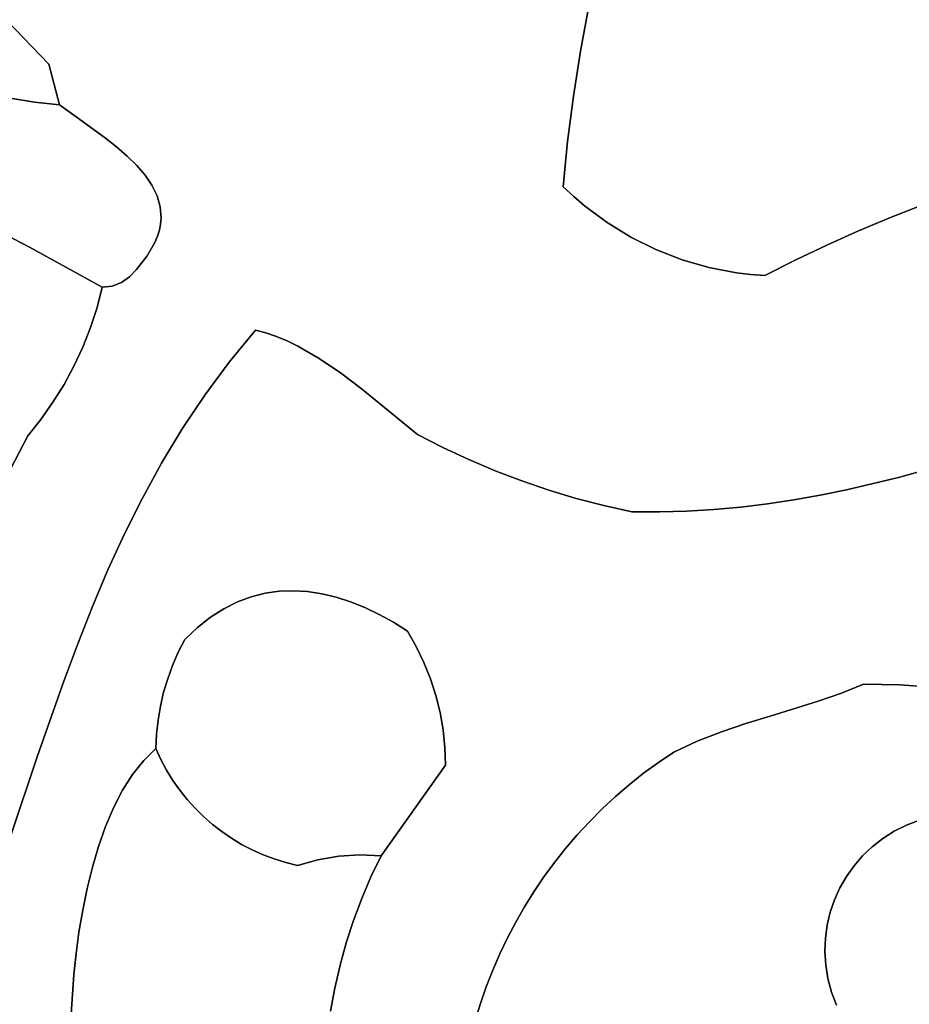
# Model space of a CAD drawing. Header units: inches. Extents: x 37.5 to 70.3, y 17.4 to 61.6.
# Tile 71 of 89: x 48 to 50.7, y 44.6 to 47.6. Entities that reach past the tile are written whole.
import ezdxf

# ---------------------------------------------------------------- set-up
doc = ezdxf.new("R2010")
doc.units = ezdxf.units.IN
doc.layers.add('SURFACES_FOR_SKETCHUP', color=7, linetype='Continuous')

msp = doc.modelspace()

# ---------------------------------------------------------------- linework, layer by layer
at = {"layer": 'SURFACES_FOR_SKETCHUP'}
for points, invisible_edges in [([(47.8004, 47.7356), (47.9318, 47.606), (48.537, 48.5375)], 10), ([(48.5773, 48.5167), (48.537, 48.5375), (47.9318, 47.606)], 10), ([(49.8924, 48.3577), (51.1149, 47.176), (49.9481, 48.532)], 3), ([(49.9481, 48.532), (51.1149, 47.176), (51.8614, 48.474)], 11), ([(48.5773, 48.5167), (47.9318, 47.606), (48.6176, 48.4997)], 3), ([(48.06, 47.4732), (48.6176, 48.4997), (47.9318, 47.606)], 3), ([(48.6176, 48.4997), (48.06, 47.4732), (48.6578, 48.4869)], 3), ([(48.2658, 47.2223), (48.6578, 48.4869), (48.06, 47.4732)], 11), ([(48.2977, 47.1948), (48.6578, 48.4869), (48.2658, 47.2223)], 3), ([(48.3266, 47.1665), (48.6578, 48.4869), (48.2977, 47.1948)], 3), ([(48.6578, 48.4869), (48.3266, 47.1665), (49.6712, 47.5129)], 11), ([(49.6968, 47.6486), (48.6578, 48.4869), (49.6712, 47.5129)], 3), ([(49.8397, 48.1824), (51.0072, 47.1483), (49.8924, 48.3577)], 3), ([(51.1149, 47.176), (49.8924, 48.3577), (51.0072, 47.1483)], 3), ([(49.7979, 48.0505), (50.8074, 47.0834), (49.8397, 48.1824)], 3), ([(50.9069, 47.117), (49.8397, 48.1824), (50.8074, 47.0834)], 3), ([(51.0072, 47.1483), (49.8397, 48.1824), (50.9069, 47.117)], 3), ([(49.7979, 48.0505), (49.7601, 47.9176), (50.8074, 47.0834)], 10), ([(49.7601, 47.9176), (49.7264, 47.7836), (50.7087, 47.0474)], 10), ([(50.7087, 47.0474), (50.8074, 47.0834), (49.7601, 47.9176)], 10), ([(49.7264, 47.7836), (49.6968, 47.6486), (50.611, 47.009)], 10), ([(50.611, 47.009), (50.7087, 47.0474), (49.7264, 47.7836)], 10), ([(49.6968, 47.6486), (49.6712, 47.5129), (50.5142, 46.9684)], 10), ([(50.5142, 46.9684), (50.611, 47.009), (49.6968, 47.6486)], 10), ([(48.06, 47.4732), (47.9318, 47.606), (47.9429, 47.3703)], 10), ([(48.3266, 47.1665), (48.352, 47.1371), (49.6712, 47.5129)], 10), ([(49.6499, 47.3764), (49.6712, 47.5129), (48.352, 47.1371)], 10), ([(49.6712, 47.5129), (49.6499, 47.3764), (50.4184, 46.9254)], 10), ([(50.4184, 46.9254), (50.5142, 46.9684), (49.6712, 47.5129)], 10), ([(48.0173, 47.3578), (48.06, 47.4732), (47.9429, 47.3703)], 3), ([(48.0173, 47.3578), (48.0924, 47.3498), (48.06, 47.4732)], 8), ([(48.06, 47.4732), (48.0924, 47.3498), (48.1614, 47.3003)], 8), ([(48.06, 47.4732), (48.1614, 47.3003), (48.232, 47.2489)], 9), ([(48.06, 47.4732), (48.232, 47.2489), (48.2658, 47.2223)], 9), ([(47.9429, 47.3703), (47.7785, 47.0351), (48.0173, 47.3578)], 3), ([(48.352, 47.1371), (48.3728, 47.1065), (49.6499, 47.3764)], 10), ([(49.6326, 47.2392), (49.6499, 47.3764), (48.3728, 47.1065)], 10), ([(49.6499, 47.3764), (49.6326, 47.2392), (49.8243, 46.949)], 10), ([(49.9002, 46.9114), (49.9793, 46.8808), (49.6499, 47.3764)], 10), ([(49.6499, 47.3764), (49.9793, 46.8808), (50.3237, 46.8801)], 11), ([(50.3237, 46.8801), (50.4184, 46.9254), (49.6499, 47.3764)], 10), ([(49.9002, 46.9114), (49.6499, 47.3764), (49.8243, 46.949)], 3), ([(48.0019, 46.9191), (48.0173, 47.3578), (47.7785, 47.0351)], 3), ([(48.0173, 47.3578), (48.0019, 46.9191), (48.1614, 47.3003)], 11), ([(48.1614, 47.3003), (48.0924, 47.3498), (48.0173, 47.3578)], 8), ([(48.1614, 47.3003), (48.0019, 46.9191), (48.232, 47.2489)], 3), ([(48.232, 47.2489), (48.0019, 46.9191), (48.2658, 47.2223)], 3), ([(48.3728, 47.1065), (48.3884, 47.0747), (49.6326, 47.2392)], 10), ([(48.3884, 47.0747), (48.3979, 47.0415), (49.6326, 47.2392)], 10), ([(49.6195, 47.1015), (49.6326, 47.2392), (48.3979, 47.0415)], 10), ([(49.6326, 47.2392), (49.6195, 47.1015), (49.6509, 47.0721)], 8), ([(49.7519, 46.9934), (49.6326, 47.2392), (49.6835, 47.0443)], 3), ([(49.6509, 47.0721), (49.6835, 47.0443), (49.6326, 47.2392)], 10), ([(49.8243, 46.949), (49.6326, 47.2392), (49.7519, 46.9934)], 3), ([(48.2658, 47.2223), (48.0019, 46.9191), (48.2977, 47.1948)], 3), ([(48.2977, 47.1948), (48.0019, 46.9191), (48.3266, 47.1665)], 3), ([(48.3266, 47.1665), (48.0019, 46.9191), (48.352, 47.1371)], 3), ([(48.3586, 46.8929), (48.352, 47.1371), (48.0019, 46.9191)], 11), ([(48.352, 47.1371), (48.3586, 46.8929), (48.3728, 47.1065)], 3), ([(48.3817, 46.9327), (48.3728, 47.1065), (48.3586, 46.8929)], 3), ([(48.3884, 47.0747), (48.3728, 47.1065), (48.3896, 46.9519)], 10), ([(48.3817, 46.9327), (48.3896, 46.9519), (48.3728, 47.1065)], 10), ([(48.7504, 46.6486), (49.6195, 47.1015), (48.3979, 47.0415)], 11), ([(48.7827, 46.6351), (49.6195, 47.1015), (48.7504, 46.6486)], 3), ([(48.7827, 46.6351), (48.8151, 46.6192), (49.6195, 47.1015)], 10), ([(48.8151, 46.6192), (48.8799, 46.5816), (49.6195, 47.1015)], 10), ([(48.8799, 46.5816), (48.944, 46.538), (49.6195, 47.1015)], 10), ([(48.944, 46.538), (49.0066, 46.4909), (49.6195, 47.1015)], 10), ([(49.0066, 46.4909), (49.0669, 46.4426), (49.6195, 47.1015)], 10), ([(49.6509, 47.0721), (49.6195, 47.1015), (49.0669, 46.4426)], 10), ([(48.3979, 47.0415), (48.3884, 47.0747), (48.3953, 46.9706)], 10), ([(48.3896, 46.9519), (48.3953, 46.9706), (48.3884, 47.0747)], 10), ([(49.6835, 47.0443), (49.6509, 47.0721), (49.0669, 46.4426)], 10), ([(48.0362, 46.3971), (47.7785, 47.0351), (47.9963, 46.3474)], 3), ([(48.0019, 46.9191), (47.7785, 47.0351), (48.0362, 46.3971)], 10), ([(47.9963, 46.3474), (47.7785, 47.0351), (47.8963, 46.156)], 3), ([(48.3989, 46.989), (48.3979, 47.0415), (48.3953, 46.9706)], 3), ([(48.4005, 47.0069), (48.7183, 46.6595), (48.3979, 47.0415)], 3), ([(48.7504, 46.6486), (48.3979, 47.0415), (48.7183, 46.6595)], 3), ([(48.3989, 46.989), (48.4005, 47.0069), (48.3979, 47.0415)], 8), ([(49.0669, 46.4426), (49.1773, 46.3518), (49.6835, 47.0443)], 10), ([(49.1773, 46.3518), (49.2545, 46.3123), (49.6835, 47.0443)], 10), ([(49.7519, 46.9934), (49.6835, 47.0443), (49.2545, 46.3123)], 10), ([(50.611, 47.009), (50.9491, 46.3148), (50.7087, 47.0474)], 3), ([(48.3989, 46.989), (48.6866, 46.6674), (48.4005, 47.0069)], 3), ([(48.7183, 46.6595), (48.4005, 47.0069), (48.6866, 46.6674)], 3), ([(50.5142, 46.9684), (50.7925, 46.2652), (50.611, 47.009)], 3), ([(50.9491, 46.3148), (50.611, 47.009), (50.7925, 46.2652)], 3), ([(48.3896, 46.9519), (48.6866, 46.6674), (48.3953, 46.9706)], 3), ([(48.3953, 46.9706), (48.6866, 46.6674), (48.3989, 46.989)], 3), ([(49.2545, 46.3123), (49.333, 46.2756), (49.7519, 46.9934)], 10), ([(49.333, 46.2756), (49.4127, 46.2418), (49.7519, 46.9934)], 10), ([(49.8243, 46.949), (49.7519, 46.9934), (49.4127, 46.2418)], 10), ([(48.3817, 46.9327), (48.6866, 46.6674), (48.3896, 46.9519)], 3), ([(49.4127, 46.2418), (49.4936, 46.2109), (49.8243, 46.949)], 10), ([(49.4936, 46.2109), (49.5756, 46.183), (49.8243, 46.949)], 10), ([(49.9002, 46.9114), (49.8243, 46.949), (49.5756, 46.183)], 10), ([(50.4184, 46.9254), (50.7925, 46.2652), (50.5142, 46.9684)], 3), ([(48.2063, 46.7357), (48.2224, 46.7974), (48.0019, 46.9191)], 8), ([(48.1633, 46.6162), (48.1866, 46.6753), (48.0019, 46.9191)], 10), ([(48.1064, 46.503), (48.0019, 46.9191), (48.0729, 46.449)], 3), ([(48.0362, 46.3971), (48.0729, 46.449), (48.0019, 46.9191)], 10), ([(48.2063, 46.7357), (48.0019, 46.9191), (48.1866, 46.6753)], 3), ([(48.1365, 46.5587), (48.0019, 46.9191), (48.1064, 46.503)], 3), ([(48.1633, 46.6162), (48.0019, 46.9191), (48.1365, 46.5587)], 3), ([(48.3255, 46.8512), (48.3586, 46.8929), (48.0019, 46.9191)], 10), ([(48.0019, 46.9191), (48.2224, 46.7974), (48.3255, 46.8512)], 10), ([(48.3817, 46.9327), (48.3586, 46.8929), (48.6866, 46.6674)], 10), ([(49.5756, 46.183), (49.6585, 46.158), (49.9002, 46.9114)], 10), ([(49.9793, 46.8808), (49.9002, 46.9114), (49.6585, 46.158)], 10), ([(50.3237, 46.8801), (50.6355, 46.2212), (50.4184, 46.9254)], 3), ([(50.7925, 46.2652), (50.4184, 46.9254), (50.6355, 46.2212)], 3), ([(48.3586, 46.8929), (48.3255, 46.8512), (48.6866, 46.6674)], 10), ([(48.2224, 46.7974), (48.2805, 46.8118), (48.3255, 46.8512)], 11), ([(48.3052, 46.8287), (48.3255, 46.8512), (48.2805, 46.8118)], 2), ([(48.3255, 46.8512), (48.3052, 46.8287), (48.6066, 46.5704)], 10), ([(48.6066, 46.5704), (48.6866, 46.6674), (48.3255, 46.8512)], 10), ([(49.6585, 46.158), (49.7423, 46.1361), (49.9793, 46.8808)], 10), ([(49.7423, 46.1361), (49.827, 46.1171), (49.9793, 46.8808)], 10), ([(49.9107, 46.1168), (49.9793, 46.8808), (49.827, 46.1171)], 3), ([(49.9793, 46.8808), (49.9107, 46.1168), (50.0609, 46.8573)], 3), ([(49.9936, 46.1192), (50.0609, 46.8573), (49.9107, 46.1168)], 3), ([(50.0609, 46.8573), (50.3237, 46.8801), (49.9793, 46.8808)], 3), ([(50.0757, 46.1242), (50.0609, 46.8573), (49.9936, 46.1192)], 3), ([(50.1446, 46.8411), (50.3237, 46.8801), (50.0609, 46.8573)], 3), ([(50.0609, 46.8573), (50.0757, 46.1242), (50.1446, 46.8411)], 3), ([(50.1871, 46.8359), (50.3237, 46.8801), (50.1446, 46.8411)], 3), ([(50.1871, 46.8359), (50.23, 46.8326), (50.3237, 46.8801)], 8), ([(50.23, 46.8326), (50.4776, 46.1836), (50.3237, 46.8801)], 3), ([(50.6355, 46.2212), (50.3237, 46.8801), (50.4776, 46.1836)], 3), ([(48.3052, 46.8287), (48.2805, 46.8118), (48.6066, 46.5704)], 10), ([(50.1572, 46.1317), (50.1446, 46.8411), (50.0757, 46.1242)], 3), ([(50.1446, 46.8411), (50.1572, 46.1317), (50.1871, 46.8359)], 3), ([(50.238, 46.1415), (50.1871, 46.8359), (50.1572, 46.1317)], 3), ([(50.1871, 46.8359), (50.238, 46.1415), (50.23, 46.8326)], 3), ([(50.3982, 46.1675), (50.23, 46.8326), (50.3184, 46.1535)], 3), ([(50.3184, 46.1535), (50.23, 46.8326), (50.238, 46.1415)], 3), ([(50.4776, 46.1836), (50.23, 46.8326), (50.3982, 46.1675)], 3), ([(48.1866, 46.6753), (48.2805, 46.8118), (48.2063, 46.7357)], 3), ([(48.1866, 46.6753), (48.5329, 46.4708), (48.2805, 46.8118)], 11), ([(48.2525, 46.8011), (48.2063, 46.7357), (48.2805, 46.8118)], 3), ([(48.2525, 46.8011), (48.2224, 46.7974), (48.2063, 46.7357)], 8), ([(48.2525, 46.8011), (48.2805, 46.8118), (48.2224, 46.7974)], 2), ([(48.5329, 46.4708), (48.6066, 46.5704), (48.2805, 46.8118)], 10), ([(48.1633, 46.6162), (48.5329, 46.4708), (48.1866, 46.6753)], 3), ([(48.6866, 46.6674), (48.6066, 46.5704), (48.7183, 46.6595)], 2), ([(48.7504, 46.6486), (48.7183, 46.6595), (48.6066, 46.5704)], 10), ([(48.7504, 46.6486), (48.6066, 46.5704), (48.7827, 46.6351)], 3), ([(48.1365, 46.5587), (48.4649, 46.3689), (48.1633, 46.6162)], 3), ([(48.5329, 46.4708), (48.1633, 46.6162), (48.4649, 46.3689)], 3), ([(48.8151, 46.6192), (48.7827, 46.6351), (48.6066, 46.5704)], 10), ([(48.8799, 46.5816), (48.8151, 46.6192), (48.6066, 46.5704)], 10), ([(48.1064, 46.503), (48.4649, 46.3689), (48.1365, 46.5587)], 3), ([(48.944, 46.538), (48.8799, 46.5816), (48.5329, 46.4708)], 10), ([(48.6066, 46.5704), (48.5329, 46.4708), (48.8799, 46.5816)], 10), ([(48.944, 46.538), (48.5329, 46.4708), (49.0066, 46.4909)], 3), ([(48.0729, 46.449), (48.402, 46.2648), (48.1064, 46.503)], 3), ([(48.4649, 46.3689), (48.1064, 46.503), (48.402, 46.2648)], 3), ([(48.4649, 46.3689), (48.8014, 45.8783), (49.0066, 46.4909)], 11), ([(48.4649, 46.3689), (49.0066, 46.4909), (48.5329, 46.4708)], 3), ([(49.0669, 46.4426), (49.0066, 46.4909), (48.8014, 45.8783)], 10), ([(48.0729, 46.449), (48.0362, 46.3971), (48.402, 46.2648)], 10), ([(48.8014, 45.8783), (48.8445, 45.8758), (49.0669, 46.4426)], 10), ([(48.8445, 45.8758), (48.8878, 45.8692), (49.0669, 46.4426)], 10), ([(49.1773, 46.3518), (49.0669, 46.4426), (48.8878, 45.8692)], 10), ([(47.9963, 46.3474), (48.3439, 46.1586), (48.0362, 46.3971)], 3), ([(48.402, 46.2648), (48.0362, 46.3971), (48.3439, 46.1586)], 3), ([(47.8963, 46.156), (48.2899, 46.0507), (47.9963, 46.3474)], 3), ([(48.3439, 46.1586), (47.9963, 46.3474), (48.2899, 46.0507)], 3), ([(48.402, 46.2648), (48.716, 45.8706), (48.4649, 46.3689)], 3), ([(48.8014, 45.8783), (48.4649, 46.3689), (48.7585, 45.8766)], 3), ([(48.7585, 45.8766), (48.4649, 46.3689), (48.716, 45.8706)], 3), ([(48.8878, 45.8692), (48.9312, 45.8587), (49.1773, 46.3518)], 10), ([(48.9312, 45.8587), (48.9747, 45.8447), (49.1773, 46.3518)], 10), ([(49.2545, 46.3123), (49.1773, 46.3518), (48.9747, 45.8447)], 10), ([(48.9747, 45.8447), (49.0181, 45.8272), (49.2545, 46.3123)], 10), ([(49.0181, 45.8272), (49.0614, 45.8065), (49.2545, 46.3123)], 10), ([(49.333, 46.2756), (49.2545, 46.3123), (49.0614, 45.8065)], 10), ([(48.3439, 46.1586), (48.6738, 45.8598), (48.402, 46.2648)], 3), ([(48.716, 45.8706), (48.402, 46.2648), (48.6738, 45.8598)], 3), ([(49.0614, 45.8065), (49.1045, 45.7827), (49.333, 46.2756)], 10), ([(49.4127, 46.2418), (49.333, 46.2756), (49.1045, 45.7827)], 10), ([(50.6355, 46.2212), (50.7447, 45.5856), (50.7925, 46.2652)], 3), ([(49.4127, 46.2418), (49.1045, 45.7827), (49.1473, 45.756)], 9), ([(49.4127, 46.2418), (49.1473, 45.756), (49.4936, 46.2109)], 3), ([(49.4936, 46.2109), (49.1473, 45.756), (49.5756, 46.183)], 3), ([(50.4776, 46.1836), (50.6383, 45.5929), (50.6355, 46.2212)], 3), ([(50.7447, 45.5856), (50.6355, 46.2212), (50.6383, 45.5929)], 3), ([(49.174, 45.7094), (49.5756, 46.183), (49.1473, 45.756)], 3), ([(49.1972, 45.6612), (49.5756, 46.183), (49.174, 45.7094)], 3), ([(49.5756, 46.183), (49.1972, 45.6612), (49.6585, 46.158)], 3), ([(50.3184, 46.1535), (50.5293, 45.5952), (50.3982, 46.1675)], 3), ([(50.3982, 46.1675), (50.5293, 45.5952), (50.4776, 46.1836)], 3), ([(50.6383, 45.5929), (50.4776, 46.1836), (50.5293, 45.5952)], 3), ([(47.803, 45.9613), (48.2396, 45.9411), (47.8963, 46.156)], 3), ([(48.2899, 46.0507), (47.8963, 46.156), (48.2396, 45.9411)], 3), ([(48.2899, 46.0507), (48.5911, 45.8238), (48.3439, 46.1586)], 3), ([(48.6322, 45.8443), (48.3439, 46.1586), (48.5911, 45.8238)], 3), ([(48.6738, 45.8598), (48.3439, 46.1586), (48.6322, 45.8443)], 3), ([(49.217, 45.6116), (49.6585, 46.158), (49.1972, 45.6612)], 3), ([(49.7423, 46.1361), (49.6585, 46.158), (49.217, 45.6116)], 10), ([(49.217, 45.6116), (49.2333, 45.5609), (49.7423, 46.1361)], 10), ([(49.9078, 45.3582), (49.7423, 46.1361), (49.2333, 45.5609)], 11), ([(49.7423, 46.1361), (49.9078, 45.3582), (49.827, 46.1171)], 3), ([(50.1572, 46.1317), (50.3922, 45.5436), (50.238, 46.1415)], 3), ([(50.238, 46.1415), (50.3922, 45.5436), (50.3184, 46.1535)], 3), ([(50.4622, 45.5679), (50.3184, 46.1535), (50.3922, 45.5436)], 3), ([(50.5293, 45.5952), (50.3184, 46.1535), (50.4622, 45.5679)], 3), ([(49.9542, 45.3896), (49.827, 46.1171), (49.9078, 45.3582)], 3), ([(49.827, 46.1171), (50.0256, 45.4224), (49.9107, 46.1168)], 3), ([(50.0256, 45.4224), (49.827, 46.1171), (49.9542, 45.3896)], 3), ([(49.9107, 46.1168), (50.0986, 45.4507), (49.9936, 46.1192)], 3), ([(50.0986, 45.4507), (49.9107, 46.1168), (50.0256, 45.4224)], 3), ([(49.9936, 46.1192), (50.1725, 45.4758), (50.0757, 46.1242)], 3), ([(50.1725, 45.4758), (49.9936, 46.1192), (50.0986, 45.4507)], 3), ([(50.0757, 46.1242), (50.2466, 45.4987), (50.1572, 46.1317)], 3), ([(50.2466, 45.4987), (50.0757, 46.1242), (50.1725, 45.4758)], 3), ([(50.3922, 45.5436), (50.1572, 46.1317), (50.2466, 45.4987)], 3), ([(48.2396, 45.9411), (48.5507, 45.7981), (48.2899, 46.0507)], 3), ([(48.5911, 45.8238), (48.2899, 46.0507), (48.5507, 45.7981)], 3), ([(47.7165, 45.7635), (48.148, 45.7177), (47.803, 45.9613)], 3), ([(48.1925, 45.83), (47.803, 45.9613), (48.148, 45.7177)], 3), ([(48.2396, 45.9411), (47.803, 45.9613), (48.1925, 45.83)], 3), ([(48.1925, 45.83), (48.472, 45.7302), (48.2396, 45.9411)], 3), ([(48.5109, 45.7669), (48.2396, 45.9411), (48.472, 45.7302)], 3), ([(48.5507, 45.7981), (48.2396, 45.9411), (48.5109, 45.7669)], 3), ([(48.6738, 45.8598), (48.4205, 45.6118), (48.716, 45.8706)], 3), ([(48.716, 45.8706), (48.4205, 45.6118), (48.5291, 45.1943)], 11), ([(48.8014, 45.8783), (48.7585, 45.8766), (48.5291, 45.1943)], 10), ([(48.8445, 45.8758), (48.8014, 45.8783), (48.5291, 45.1943)], 10), ([(48.7585, 45.8766), (48.716, 45.8706), (48.5291, 45.1943)], 10), ([(48.5291, 45.1943), (48.5561, 45.1707), (48.8445, 45.8758)], 10), ([(48.8878, 45.8692), (48.8445, 45.8758), (48.5561, 45.1707)], 10), ([(48.5561, 45.1707), (48.5844, 45.1488), (48.8878, 45.8692)], 10), ([(48.9312, 45.8587), (48.8878, 45.8692), (48.5844, 45.1488)], 10), ([(48.6322, 45.8443), (48.4205, 45.6118), (48.6738, 45.8598)], 3), ([(48.5911, 45.8238), (48.4205, 45.6118), (48.6322, 45.8443)], 3), ([(48.5844, 45.1488), (48.6139, 45.1285), (48.9312, 45.8587)], 10), ([(48.9747, 45.8447), (48.9312, 45.8587), (48.6139, 45.1285)], 10), ([(48.6139, 45.1285), (48.8759, 45.0634), (48.9747, 45.8447)], 11), ([(48.8759, 45.0634), (48.9391, 45.074), (48.9747, 45.8447)], 10), ([(49.217, 45.6116), (48.9747, 45.8447), (48.9391, 45.074)], 11), ([(48.9747, 45.8447), (49.217, 45.6116), (49.0181, 45.8272)], 3), ([(48.148, 45.7177), (48.4352, 45.6522), (48.1925, 45.83)], 3), ([(48.4524, 45.6917), (48.1925, 45.83), (48.4352, 45.6522)], 3), ([(48.472, 45.7302), (48.1925, 45.83), (48.4524, 45.6917)], 3), ([(48.4205, 45.6118), (48.5911, 45.8238), (48.4352, 45.6522)], 3), ([(48.5507, 45.7981), (48.4352, 45.6522), (48.5911, 45.8238)], 3), ([(49.0614, 45.8065), (49.0181, 45.8272), (49.1972, 45.6612)], 10), ([(49.1972, 45.6612), (49.0181, 45.8272), (49.217, 45.6116)], 3), ([(48.5507, 45.7981), (48.5109, 45.7669), (48.4352, 45.6522)], 10), ([(49.1972, 45.6612), (49.174, 45.7094), (49.0614, 45.8065)], 10), ([(49.1045, 45.7827), (49.0614, 45.8065), (49.174, 45.7094)], 10), ([(49.1473, 45.756), (49.1045, 45.7827), (49.174, 45.7094)], 2), ([(47.6368, 45.5627), (48.1057, 45.6043), (47.7165, 45.7635)], 3), ([(48.148, 45.7177), (47.7165, 45.7635), (48.1057, 45.6043)], 3), ([(48.4524, 45.6917), (48.4352, 45.6522), (48.5109, 45.7669)], 10), ([(48.472, 45.7302), (48.4524, 45.6917), (48.5109, 45.7669)], 2), ([(48.1057, 45.6043), (48.4083, 45.5706), (48.148, 45.7177)], 3), ([(48.4205, 45.6118), (48.148, 45.7177), (48.4083, 45.5706)], 3), ([(48.4352, 45.6522), (48.148, 45.7177), (48.4205, 45.6118)], 3), ([(48.1057, 45.6043), (47.6368, 45.5627), (48.0254, 45.3748)], 3), ([(48.1057, 45.6043), (48.0254, 45.3748), (48.3143, 45.3219)], 10), ([(48.3479, 45.3643), (48.3868, 45.4434), (48.1057, 45.6043)], 11), ([(48.3143, 45.3219), (48.3479, 45.3643), (48.1057, 45.6043)], 10), ([(48.3914, 45.4863), (48.1057, 45.6043), (48.3868, 45.4434)], 3), ([(48.3986, 45.5287), (48.1057, 45.6043), (48.3914, 45.4863)], 3), ([(48.4083, 45.5706), (48.1057, 45.6043), (48.3986, 45.5287)], 3), ([(48.4205, 45.6118), (48.4083, 45.5706), (48.5036, 45.2195)], 10), ([(48.5036, 45.2195), (48.5291, 45.1943), (48.4205, 45.6118)], 10), ([(49.2333, 45.5609), (49.217, 45.6116), (48.9391, 45.074)], 10), ([(48.4083, 45.5706), (48.3986, 45.5287), (48.4796, 45.2462)], 10), ([(48.4796, 45.2462), (48.5036, 45.2195), (48.4083, 45.5706)], 10), ([(50.4622, 45.5679), (50.6593, 45.1683), (50.5293, 45.5952)], 3), ([(50.6383, 45.5929), (50.5293, 45.5952), (50.6593, 45.1683)], 10), ([(50.6383, 45.5929), (50.7397, 45.1943), (50.7447, 45.5856)], 3), ([(50.6989, 45.1833), (50.6383, 45.5929), (50.6593, 45.1683)], 3), ([(50.7397, 45.1943), (50.6383, 45.5929), (50.6989, 45.1833)], 3), ([(47.5401, 45.2692), (48.0254, 45.3748), (47.6368, 45.5627)], 11), ([(49.2333, 45.5609), (48.9391, 45.074), (49.246, 45.5091)], 3), ([(49.246, 45.5091), (49.8628, 45.3252), (49.2333, 45.5609)], 3), ([(49.9078, 45.3582), (49.2333, 45.5609), (49.8628, 45.3252)], 3), ([(50.2466, 45.4987), (50.5557, 45.103), (50.3922, 45.5436)], 3), ([(50.3922, 45.5436), (50.6221, 45.1497), (50.4622, 45.5679)], 3), ([(50.5876, 45.1279), (50.3922, 45.5436), (50.5557, 45.103)], 3), ([(50.6221, 45.1497), (50.3922, 45.5436), (50.5876, 45.1279)], 3), ([(50.6593, 45.1683), (50.4622, 45.5679), (50.6221, 45.1497)], 3), ([(48.3914, 45.4863), (48.4365, 45.3039), (48.3986, 45.5287)], 3), ([(48.4572, 45.2744), (48.4796, 45.2462), (48.3986, 45.5287)], 10), ([(48.4365, 45.3039), (48.4572, 45.2744), (48.3986, 45.5287)], 10), ([(49.246, 45.5091), (48.9391, 45.074), (49.2551, 45.4565)], 3), ([(49.8628, 45.3252), (49.246, 45.5091), (49.8195, 45.2907)], 3), ([(49.2551, 45.4565), (49.8195, 45.2907), (49.246, 45.5091)], 3), ([(48.3914, 45.4863), (48.3868, 45.4434), (48.4174, 45.3348)], 10), ([(48.4365, 45.3039), (48.3914, 45.4863), (48.4174, 45.3348)], 3), ([(50.1725, 45.4758), (50.5006, 45.0451), (50.2466, 45.4987)], 3), ([(50.5557, 45.103), (50.2466, 45.4987), (50.5266, 45.0753)], 3), ([(50.5266, 45.0753), (50.2466, 45.4987), (50.5006, 45.0451)], 3), ([(49.2551, 45.4565), (48.9391, 45.074), (49.2605, 45.4033)], 3), ([(49.2605, 45.4033), (49.7776, 45.2548), (49.2551, 45.4565)], 3), ([(49.8195, 45.2907), (49.2551, 45.4565), (49.7776, 45.2548)], 3), ([(50.0256, 45.4224), (50.4578, 44.9783), (50.0986, 45.4507)], 3), ([(50.0986, 45.4507), (50.4776, 45.0127), (50.1725, 45.4758)], 3), ([(50.4776, 45.0127), (50.0986, 45.4507), (50.4578, 44.9783)], 3), ([(50.5006, 45.0451), (50.1725, 45.4758), (50.4776, 45.0127)], 3), ([(48.3479, 45.3643), (48.3849, 45.4003), (48.3868, 45.4434)], 8), ([(48.3849, 45.4003), (48.4002, 45.3669), (48.3868, 45.4434)], 2), ([(48.4002, 45.3669), (48.4174, 45.3348), (48.3868, 45.4434)], 10), ([(49.9542, 45.3896), (50.4415, 44.9421), (50.0256, 45.4224)], 3), ([(50.4578, 44.9783), (50.0256, 45.4224), (50.4415, 44.9421)], 3), ([(48.3849, 45.4003), (48.3479, 45.3643), (48.4002, 45.3669)], 2), ([(49.003, 45.078), (49.2605, 45.4033), (48.9391, 45.074)], 3), ([(49.2621, 45.3496), (49.2605, 45.4033), (49.003, 45.078)], 10), ([(49.2621, 45.3496), (49.6987, 45.1787), (49.2605, 45.4033)], 3), ([(49.7374, 45.2174), (49.2605, 45.4033), (49.6987, 45.1787)], 3), ([(49.7776, 45.2548), (49.2605, 45.4033), (49.7374, 45.2174)], 3), ([(48.0254, 45.3748), (47.5401, 45.2692), (47.9476, 45.1432)], 3), ([(47.9476, 45.1432), (48.2324, 45.1638), (48.0254, 45.3748)], 3), ([(48.2839, 45.2738), (48.3143, 45.3219), (48.0254, 45.3748)], 10), ([(48.2567, 45.2208), (48.2839, 45.2738), (48.0254, 45.3748)], 10), ([(48.2324, 45.1638), (48.2567, 45.2208), (48.0254, 45.3748)], 10), ([(48.3143, 45.3219), (48.4174, 45.3348), (48.3479, 45.3643)], 3), ([(48.4002, 45.3669), (48.3479, 45.3643), (48.4174, 45.3348)], 3), ([(49.9078, 45.3582), (50.4415, 44.9421), (49.9542, 45.3896)], 3), ([(48.4174, 45.3348), (48.3143, 45.3219), (48.4365, 45.3039)], 3), ([(49.003, 45.078), (49.0672, 45.0754), (49.2621, 45.3496)], 8), ([(49.2621, 45.3496), (49.0672, 45.0754), (49.5304, 44.9666)], 10), ([(49.2621, 45.3496), (49.5304, 44.9666), (49.5607, 45.0113)], 9), ([(49.2621, 45.3496), (49.5607, 45.0113), (49.5927, 45.0549)], 9), ([(49.2621, 45.3496), (49.5927, 45.0549), (49.6264, 45.0974)], 9), ([(49.2621, 45.3496), (49.6264, 45.0974), (49.6617, 45.1387)], 9), ([(49.2621, 45.3496), (49.6617, 45.1387), (49.6987, 45.1787)], 9), ([(49.8628, 45.3252), (50.4415, 44.9421), (49.9078, 45.3582)], 3), ([(48.2839, 45.2738), (48.4365, 45.3039), (48.3143, 45.3219)], 3), ([(48.4365, 45.3039), (48.2839, 45.2738), (48.4572, 45.2744)], 3), ([(49.8195, 45.2907), (50.4286, 44.9045), (49.8628, 45.3252)], 3), ([(50.4415, 44.9421), (49.8628, 45.3252), (50.4286, 44.9045)], 3), ([(48.4572, 45.2744), (48.2567, 45.2208), (48.4796, 45.2462)], 3), ([(48.2567, 45.2208), (48.4572, 45.2744), (48.2839, 45.2738)], 3), ([(49.7776, 45.2548), (50.4286, 44.9045), (49.8195, 45.2907)], 3), ([(48.2324, 45.1638), (48.4796, 45.2462), (48.2567, 45.2208)], 3), ([(48.4796, 45.2462), (48.2324, 45.1638), (48.5036, 45.2195)], 3), ([(49.7374, 45.2174), (50.4194, 44.8657), (49.7776, 45.2548)], 3), ([(50.4286, 44.9045), (49.7776, 45.2548), (50.4194, 44.8657)], 3), ([(48.5036, 45.2195), (48.2324, 45.1638), (48.5291, 45.1943)], 3), ([(49.6987, 45.1787), (50.4194, 44.8657), (49.7374, 45.2174)], 3), ([(48.2111, 45.1034), (48.5291, 45.1943), (48.2324, 45.1638)], 3), ([(48.5291, 45.1943), (48.2111, 45.1034), (48.5561, 45.1707)], 3), ([(50.4578, 44.9783), (50.6989, 45.1833), (50.4776, 45.0127)], 3), ([(50.4578, 44.9783), (51.1939, 44.6015), (50.6989, 45.1833)], 11), ([(50.6989, 45.1833), (50.6593, 45.1683), (50.4776, 45.0127)], 10), ([(48.2111, 45.1034), (48.2324, 45.1638), (47.9476, 45.1432)], 10), ([(48.1924, 45.0405), (48.5561, 45.1707), (48.2111, 45.1034)], 3), ([(48.5561, 45.1707), (48.1924, 45.0405), (48.5844, 45.1488)], 3), ([(49.6617, 45.1387), (50.4139, 44.826), (49.6987, 45.1787)], 3), ([(50.4194, 44.8657), (49.6987, 45.1787), (50.4139, 44.826)], 3), ([(50.4776, 45.0127), (50.6593, 45.1683), (50.5006, 45.0451)], 3), ([(50.5006, 45.0451), (50.6593, 45.1683), (50.5266, 45.0753)], 3), ([(50.6593, 45.1683), (50.6221, 45.1497), (50.5266, 45.0753)], 10), ([(47.9476, 45.1432), (47.8682, 44.9108), (48.1764, 44.9759)], 10), ([(48.1764, 44.9759), (48.1924, 45.0405), (47.9476, 45.1432)], 10), ([(48.1924, 45.0405), (48.2111, 45.1034), (47.9476, 45.1432)], 10), ([(48.6139, 45.1285), (48.1629, 44.9103), (48.6447, 45.11)], 3), ([(48.1764, 44.9759), (48.1629, 44.9103), (48.6139, 45.1285)], 10), ([(48.1924, 45.0405), (48.1764, 44.9759), (48.5844, 45.1488)], 10), ([(48.6139, 45.1285), (48.5844, 45.1488), (48.1764, 44.9759)], 10), ([(48.6447, 45.11), (48.8759, 45.0634), (48.6139, 45.1285)], 3), ([(49.6264, 45.0974), (50.4139, 44.826), (49.6617, 45.1387)], 3), ([(50.5557, 45.103), (50.5266, 45.0753), (50.6221, 45.1497)], 10), ([(50.6221, 45.1497), (50.5876, 45.1279), (50.5557, 45.103)], 8), ([(48.1629, 44.9103), (48.1517, 44.8445), (48.6447, 45.11)], 10), ([(48.4749, 44.4469), (48.6447, 45.11), (48.1517, 44.8445)], 11), ([(48.6447, 45.11), (48.4749, 44.4469), (48.6766, 45.0933)], 3), ([(48.5624, 44.4446), (48.6766, 45.0933), (48.4749, 44.4469)], 3), ([(48.6766, 45.0933), (48.5624, 44.4446), (48.7095, 45.0786)], 3), ([(48.6447, 45.11), (48.6766, 45.0933), (48.8759, 45.0634)], 10), ([(48.6766, 45.0933), (48.7095, 45.0786), (48.8759, 45.0634)], 10), ([(49.5927, 45.0549), (50.4123, 44.7856), (49.6264, 45.0974)], 3), ([(50.4139, 44.826), (49.6264, 45.0974), (50.4123, 44.7856)], 3), ([(48.6499, 44.4456), (48.7095, 45.0786), (48.5624, 44.4446)], 3), ([(48.7095, 45.0786), (48.6499, 44.4456), (48.7435, 45.0658)], 3), ([(48.9271, 44.6746), (48.7435, 45.0658), (48.6499, 44.4456)], 11), ([(48.7435, 45.0658), (48.8759, 45.0634), (48.7095, 45.0786)], 3), ([(48.7783, 45.055), (48.8759, 45.0634), (48.7435, 45.0658)], 3), ([(48.7435, 45.0658), (48.943, 44.7438), (48.7783, 45.055)], 3), ([(48.943, 44.7438), (48.7435, 45.0658), (48.9271, 44.6746)], 3), ([(48.7783, 45.055), (48.814, 45.0462), (48.8759, 45.0634)], 8), ([(48.814, 45.0462), (48.9837, 44.8795), (48.8759, 45.0634)], 3), ([(48.9391, 45.074), (48.8759, 45.0634), (49.0086, 44.946)], 10), ([(49.0086, 44.946), (48.8759, 45.0634), (48.9837, 44.8795)], 3), ([(48.9391, 45.074), (49.0364, 45.0113), (49.003, 45.078)], 3), ([(49.0364, 45.0113), (48.9391, 45.074), (49.0086, 44.946)], 3), ([(49.0672, 45.0754), (49.003, 45.078), (49.0364, 45.0113)], 2), ([(49.0672, 45.0754), (49.0364, 45.0113), (49.4501, 44.8266)], 10), ([(49.4501, 44.8266), (49.4751, 44.8742), (49.0672, 45.0754)], 10), ([(49.4751, 44.8742), (49.5019, 44.9209), (49.0672, 45.0754)], 10), ([(49.5019, 44.9209), (49.5304, 44.9666), (49.0672, 45.0754)], 10), ([(48.7783, 45.055), (48.9618, 44.8121), (48.814, 45.0462)], 3), ([(48.9618, 44.8121), (48.7783, 45.055), (48.943, 44.7438)], 3), ([(48.9837, 44.8795), (48.814, 45.0462), (48.9618, 44.8121)], 3), ([(49.5607, 45.0113), (50.4123, 44.7856), (49.5927, 45.0549)], 3), ([(49.0364, 45.0113), (49.0086, 44.946), (49.4269, 44.7781)], 10), ([(49.4269, 44.7781), (49.4501, 44.8266), (49.0364, 45.0113)], 10), ([(49.5304, 44.9666), (50.4148, 44.7447), (49.5607, 45.0113)], 3), ([(50.4123, 44.7856), (49.5607, 45.0113), (50.4148, 44.7447)], 3), ([(48.1629, 44.9103), (48.1764, 44.9759), (47.8682, 44.9108)], 10), ([(50.4578, 44.9783), (50.4415, 44.9421), (50.4324, 44.6628)], 10), ([(50.4324, 44.6628), (50.6375, 44.4218), (50.4578, 44.9783)], 11), ([(50.6375, 44.4218), (50.9529, 44.3964), (50.4578, 44.9783)], 11), ([(51.1939, 44.6015), (50.4578, 44.9783), (50.9529, 44.3964)], 11), ([(49.0086, 44.946), (48.9837, 44.8795), (49.4056, 44.7288)], 10), ([(49.4056, 44.7288), (49.4269, 44.7781), (49.0086, 44.946)], 10), ([(49.5019, 44.9209), (50.4148, 44.7447), (49.5304, 44.9666)], 3), ([(49.4751, 44.8742), (50.4148, 44.7447), (49.5019, 44.9209)], 3), ([(50.4415, 44.9421), (50.4286, 44.9045), (50.4215, 44.7037)], 10), ([(50.4215, 44.7037), (50.4324, 44.6628), (50.4415, 44.9421)], 10), ([(47.8682, 44.9108), (47.7679, 44.1267), (48.1277, 44.4905)], 10), ([(48.1277, 44.4905), (48.1284, 44.5956), (47.8682, 44.9108)], 10), ([(48.1284, 44.5956), (48.136, 44.7157), (47.8682, 44.9108)], 10), ([(48.136, 44.7157), (48.1428, 44.7794), (47.8682, 44.9108)], 10), ([(48.1428, 44.7794), (48.1517, 44.8445), (47.8682, 44.9108)], 10), ([(48.1517, 44.8445), (48.1629, 44.9103), (47.8682, 44.9108)], 10), ([(50.4286, 44.9045), (50.4194, 44.8657), (50.4215, 44.7037)], 10), ([(48.9837, 44.8795), (48.9618, 44.8121), (49.3861, 44.6787)], 10), ([(49.3861, 44.6787), (49.4056, 44.7288), (48.9837, 44.8795)], 10), ([(49.4501, 44.8266), (50.4215, 44.7037), (49.4751, 44.8742)], 3), ([(50.4148, 44.7447), (49.4751, 44.8742), (50.4215, 44.7037)], 3), ([(50.4139, 44.826), (50.4148, 44.7447), (50.4194, 44.8657)], 3), ([(50.4215, 44.7037), (50.4194, 44.8657), (50.4148, 44.7447)], 3), ([(48.1428, 44.7794), (48.4749, 44.4469), (48.1517, 44.8445)], 3), ([(49.4269, 44.7781), (50.4215, 44.7037), (49.4501, 44.8266)], 3), ([(50.4139, 44.826), (50.4123, 44.7856), (50.4148, 44.7447)], 8), ([(48.9618, 44.8121), (48.943, 44.7438), (49.3684, 44.6279)], 10), ([(49.3684, 44.6279), (49.3861, 44.6787), (48.9618, 44.8121)], 10), ([(48.1428, 44.7794), (48.136, 44.7157), (48.3876, 44.4527)], 10), ([(48.4749, 44.4469), (48.1428, 44.7794), (48.3876, 44.4527)], 3), ([(49.4056, 44.7288), (50.4324, 44.6628), (49.4269, 44.7781)], 3), ([(50.4215, 44.7037), (49.4269, 44.7781), (50.4324, 44.6628)], 3), ([(48.943, 44.7438), (48.9271, 44.6746), (49.3527, 44.5765)], 10), ([(49.3527, 44.5765), (49.3684, 44.6279), (48.943, 44.7438)], 10), ([(48.1284, 44.5956), (48.3006, 44.4619), (48.136, 44.7157)], 3), ([(48.3876, 44.4527), (48.136, 44.7157), (48.3006, 44.4619)], 3), ([(49.3861, 44.6787), (50.4324, 44.6628), (49.4056, 44.7288)], 3), ([(48.7374, 44.4501), (48.9271, 44.6746), (48.6499, 44.4456)], 3), ([(48.9271, 44.6746), (48.7374, 44.4501), (48.9144, 44.6048)], 3), ([(48.9271, 44.6746), (48.9144, 44.6048), (49.3389, 44.5245)], 10), ([(49.3389, 44.5245), (49.3527, 44.5765), (48.9271, 44.6746)], 10), ([(49.3684, 44.6279), (50.4324, 44.6628), (49.3861, 44.6787)], 3), ([(50.4324, 44.6628), (49.3684, 44.6279), (50.4475, 44.6233)], 3), ([(50.4324, 44.6628), (50.4475, 44.6233), (50.6031, 44.4416)], 10), ([(50.6375, 44.4218), (50.4324, 44.6628), (50.6031, 44.4416)], 3), ([(49.3527, 44.5765), (50.4475, 44.6233), (49.3684, 44.6279)], 3)]:
    msp.add_3dface(points, dxfattribs=dict(at, invisible_edges=invisible_edges))

doc.saveas('drawing.dxf')
